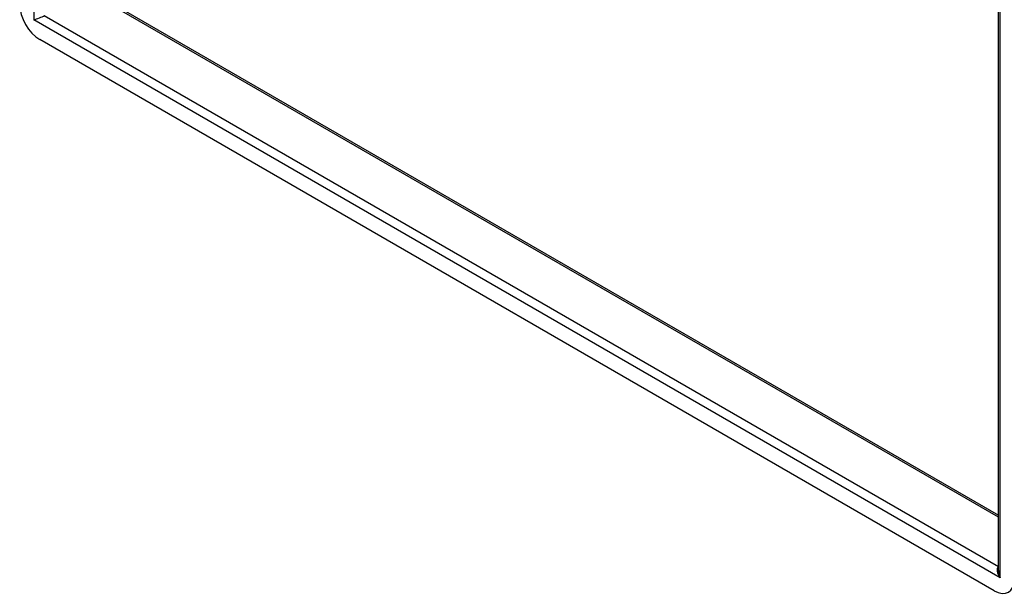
# Model space of a CAD drawing. Header units: inches. Extents: x 6 to 146, y 6 to 80.
# Tile 40 of 55: x 123 to 137, y 42 to 50. Entities that reach past the tile are written whole.
import ezdxf

# ---------------------------------------------------------------- set-up
doc = ezdxf.new("R2010")
doc.units = ezdxf.units.IN
doc.header["$MEASUREMENT"] = 0
doc.layers.add('Visible Edges(ANSI)', color=7, linetype='Continuous', lineweight=25)
doc.layers.add('Visible Tangent Edges(ANSI)', color=7, linetype='Continuous', lineweight=25)

msp = doc.modelspace()

# ---------------------------------------------------------------- linework, layer by layer
at = {"layer": 'Visible Edges(ANSI)'}
for p, q in [((136.613, 42.423), (136.613, 60.609)), ((124.337, 50.256), (136.613, 43.169)), ((136.556, 42.149), (123.682, 49.581))]:
    msp.add_line(p, q, dxfattribs=at)
for centre, major_axis, start_param, end_param in [((123.682, 49.896), (-0.193, 0.334), 0.785398, 2.356194), ((136.556, 42.464), (0.193, -0.334), 5.497787, 7.068583)]:
    msp.add_ellipse(centre, major_axis=major_axis, ratio=0.57735, start_param=start_param, end_param=end_param, dxfattribs=at)
at = {"layer": 'Visible Tangent Edges(ANSI)'}
for p, q in [((123.601, 68.168), (123.601, 49.849)), ((136.637, 42.323), (136.637, 60.641)), ((136.613, 43.141), (124.319, 50.238)), ((136.637, 42.323), (123.601, 49.849)), ((123.742, 49.905), (136.613, 42.474))]:
    msp.add_line(p, q, dxfattribs=at)
for centre, major_axis, ratio, start_param, end_param in [((123.661, 49.883), (0.101, 0.038), 0.129721, 4.032051, 5.602848), ((136.697, 42.357), (-0.085, 0.113), 0.482311, 6.27321, 7.797332), ((136.697, 42.357), (-0.056, 0.13), 0.482311, 0.842048, 1.627446)]:
    msp.add_ellipse(centre, major_axis=major_axis, ratio=ratio, start_param=start_param, end_param=end_param, dxfattribs=at)

doc.saveas('drawing.dxf')
